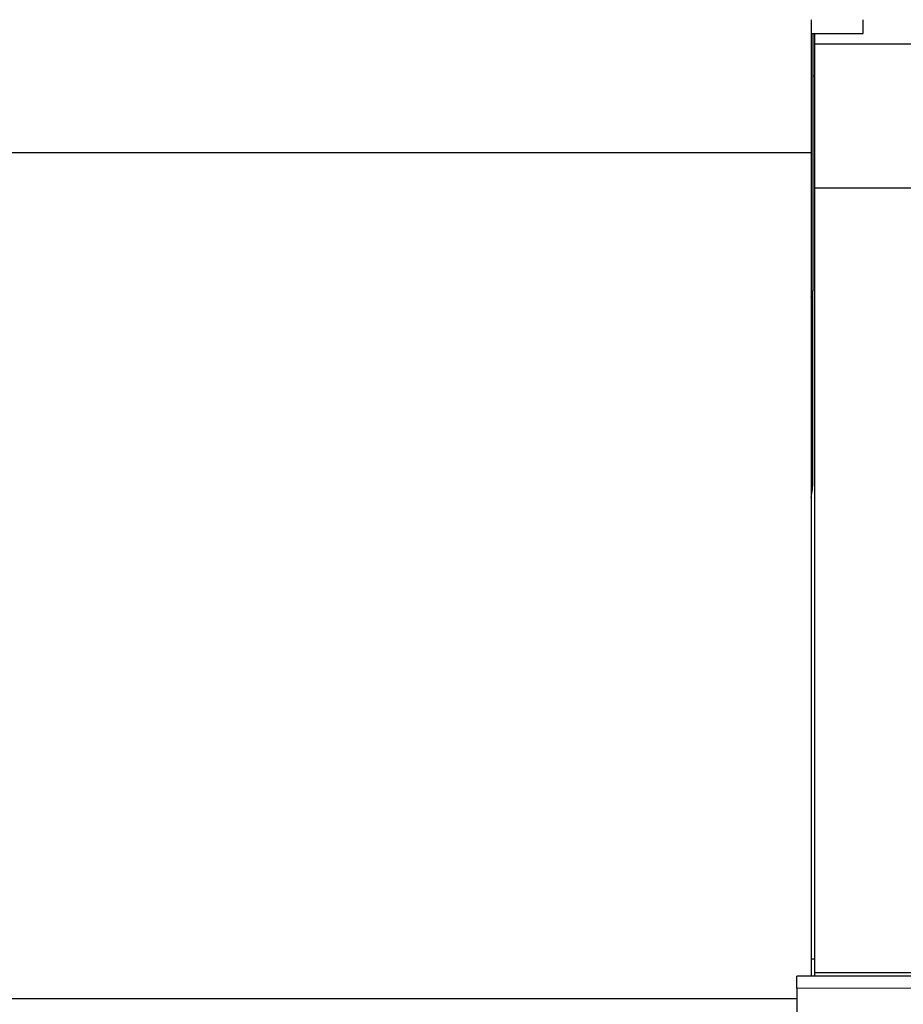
# Model space of a CAD drawing. Header units: inches. Extents: x 0 to 23760, y -13 to 16800.
# Tile 107 of 217: x 6812 to 7399, y 13128 to 13782. Entities that reach past the tile are written whole.
import ezdxf

# ---------------------------------------------------------------- set-up
doc = ezdxf.new("R2010")
doc.units = ezdxf.units.IN
doc.layers.add('254', color=7, linetype='Continuous', true_color=0xffffff)
doc.styles.add('latin_extended', font='simplex.shx')
doc.dimstyles.get("Standard").update_dxf_attribs({"dimtxt": 0.18, "dimasz": 0.18, "dimexe": 0.18, "dimexo": 0.0625, "dimgap": 0.09, "dimtad": 0, "dimtih": 1, "dimtoh": 1, "dimdec": 4, "dimzin": 0, "dimdsep": 46, "dimtxsty": 'Standard', "dimcen": 0.09, "dimadec": 0, "dimazin": 0, "dimtfac": 1, "dimtdec": 4, "dimtofl": 0, "dimtmove": 0, "dimatfit": 3, "dimfxl": 1, "dimtolj": 1, "dimtzin": 0, "dimarcsym": 0})

# ---------------------------------------------------------------- blocks, each defined once
blk = doc.blocks.new('_U11')
at = {"layer": '254', "color": 3, "linetype": 'Continuous', "lineweight": 13, "transparency": 16777216}
for p, q in [((8556.02, 13896.35), (8556.02, 10183.85)), ((1790.04, 13598.43), (1790.04, 10183.85)), ((1930.04, 10223.85), (8416.02, 10223.85))]:
    blk.add_line(p, q, dxfattribs=at)
at = {"layer": '254', "color": 3, "transparency": 16777216}
for points in [[(1930.04, 10247.19), (1930.04, 10200.52), (1790.04, 10223.85)], [(8416.02, 10200.52), (8416.02, 10247.19), (8556.02, 10223.85)]]:
    blk.add_solid(points, dxfattribs=at)
at = {"layer": 'Defpoints', "color": 0, "transparency": 16777216}
for p in [(8556.02, 13936.35), (1790.04, 13638.43), (8556.02, 10223.85)]:
    blk.add_point(p, dxfattribs=at)
at = {"layer": '254', "color": 2, "lineweight": 13, "transparency": 16777216, "insert": (4929.7, 10433.85), "char_height": 140, "attachment_point": 1, "style": 'latin_extended'}
blk.add_mtext('\\A1;6766', dxfattribs=at)
blk = doc.blocks.new('_U15')
at = {"layer": '254', "color": 3, "linetype": 'Continuous', "lineweight": 13, "transparency": 16777216}
for p, q in [((4694.96, 13096.46), (4694.96, 14103.12)), ((5387.02, 13096.46), (4654.96, 13096.46)), ((4694.96, 12563.35), (4694.96, 12956.46)), ((8054.02, 12423.35), (4654.96, 12423.35))]:
    blk.add_line(p, q, dxfattribs=at)
at = {"layer": '254', "color": 3, "transparency": 16777216}
for points in [[(4718.3, 12956.46), (4671.63, 12956.46), (4694.96, 13096.46)], [(4671.63, 12563.35), (4718.3, 12563.35), (4694.96, 12423.35)]]:
    blk.add_solid(points, dxfattribs=at)
at = {"layer": 'Defpoints', "color": 0, "transparency": 16777216}
for p in [(4694.96, 13096.46), (5427.02, 13096.46), (8094.02, 12423.35)]:
    blk.add_point(p, dxfattribs=at)
at = {"layer": '254', "color": 2, "lineweight": 13, "transparency": 16777216, "insert": (4484.96, 13673.12), "char_height": 140, "attachment_point": 1, "rotation": 90, "style": 'latin_extended'}
blk.add_mtext('\\A1;\\C2;650', dxfattribs=at)

msp = doc.modelspace()

# ---------------------------------------------------------------- linework, layer by layer
at = {"layer": '254', "color": 2, "linetype": 'Continuous', "lineweight": 25}
for p, q in [((7337.524, 13782.231), (7337.524, 13693.891)), ((7372.024, 13773.152), (7372.024, 13782.232)), ((7337.517, 13773.152), (7372.024, 13773.152)), ((7338.685, 13773.149), (7338.685, 13602.075)), ((7340.024, 13765.927), (7340.024, 13773.153)), ((7340.024, 13670.427), (7340.024, 13765.926)), ((7433.531, 13765.926), (7340.024, 13765.926)), ((7338.687, 13744.864), (7340.025, 13744.864)), ((7337.524, 13693.891), (6200.524, 13693.891)), ((7337.524, 13693.891), (7337.524, 13147.099)), ((7340.024, 13149.34), (7340.024, 13670.427)), ((7847.524, 13670.427), (7340.024, 13670.427)), ((7337.518, 13602.075), (7338.685, 13602.075)), ((7338.685, 13475.783), (7338.685, 13602.074)), ((7340.03, 13158.346), (7337.525, 13158.346)), ((7328, 13138.999), (7328, 13147.091)), ((7435, 13147.091), (7328, 13147.091)), ((7340.024, 13147.091), (7340.024, 13149.34)), ((7847.524, 13149.34), (7340.024, 13149.34)), ((7328, 13138.999), (7328, 12849.867)), ((7327.984, 13132.026), (6200.524, 13132.026))]:
    msp.add_line(p, q, dxfattribs=at)
at = {"layer": '254', "color": 110, "linetype": 'Continuous', "lineweight": 13}
msp.add_line((7435, 13138.999), (7328, 13138.999), dxfattribs=at)
at = {"layer": '254', "color": 2, "linetype": 'Continuous', "lineweight": 25}
for centre, end_param in [((7094.685, 13608.835), 6.2232005), ((7094.685, 13475.783), 6.2831853)]:
    msp.add_ellipse(centre, major_axis=(244, 0), ratio=0.4617486, start_param=6.1856978, end_param=end_param, dxfattribs=at)

# ---------------------------------------------------------------- dimensions: what is measured, and where the dimension line sits
at = {"layer": '254', "color": 2, "linetype": 'Continuous', "lineweight": 13}
dim = msp.add_linear_dim(base=(4694.963, 13096.455), p1=(8094.024, 12423.353), p2=(5427.024, 13096.455), angle=90, text='\\C2;650', dimstyle='Standard', override={"dimscale": 40, "dimtxt": 3.5, "dimasz": 3.5, "dimexe": 1, "dimexo": 1, "dimgap": 1.75, "dimtad": 1, "dimtih": 0, "dimtoh": 0, "dimdec": 2, "dimlfac": 0.025, "dimzin": 8, "dimdsep": 46, "dimlunit": 2, "dimpost": '', "dimtxsty": 'latin_extended', "dimsah": 1, "dimse1": 0, "dimse2": 0, "dimsd1": 0, "dimsd2": 0, "dimclrd": 3, "dimclre": 3, "dimclrt": 2, "dimtol": 0, "dimtm": -0.1, "dimtfac": 0.714286, "dimtdec": 3, "dimtofl": 1, "dimtmove": 0, "dimtzin": 8, "dimlwd": 13, "dimlwe": 13}, dxfattribs=at)
dim.commit()
dim.dimension.update_dxf_attribs({"geometry": '_U15', "text_midpoint": (4694.963, 13853.122), "dimtype": 160})
dim = msp.add_linear_dim(base=(8556.024, 10223.853), p1=(1790.044, 13638.434), p2=(8556.024, 13936.345), dimstyle='Standard', override={"dimscale": 40, "dimtxt": 3.5, "dimasz": 3.5, "dimexe": 1, "dimexo": 1, "dimgap": 1.75, "dimtad": 1, "dimtih": 1, "dimtoh": 0, "dimdec": 0, "dimlfac": 1, "dimzin": 8, "dimdsep": 46, "dimlunit": 2, "dimtxsty": 'latin_extended', "dimsah": 1, "dimse1": 0, "dimse2": 0, "dimsd1": 0, "dimsd2": 0, "dimclrd": 3, "dimclre": 3, "dimclrt": 2, "dimtol": 0, "dimtm": -0.1, "dimtfac": 0.714286, "dimtdec": 3, "dimtofl": 1, "dimtmove": 0, "dimtzin": 8, "dimlwd": 13, "dimlwe": 13}, dxfattribs=at)
dim.commit()
dim.dimension.update_dxf_attribs({"geometry": '_U11', "text_midpoint": (5173.034, 10223.853), "dimtype": 160})

doc.saveas('drawing.dxf')
